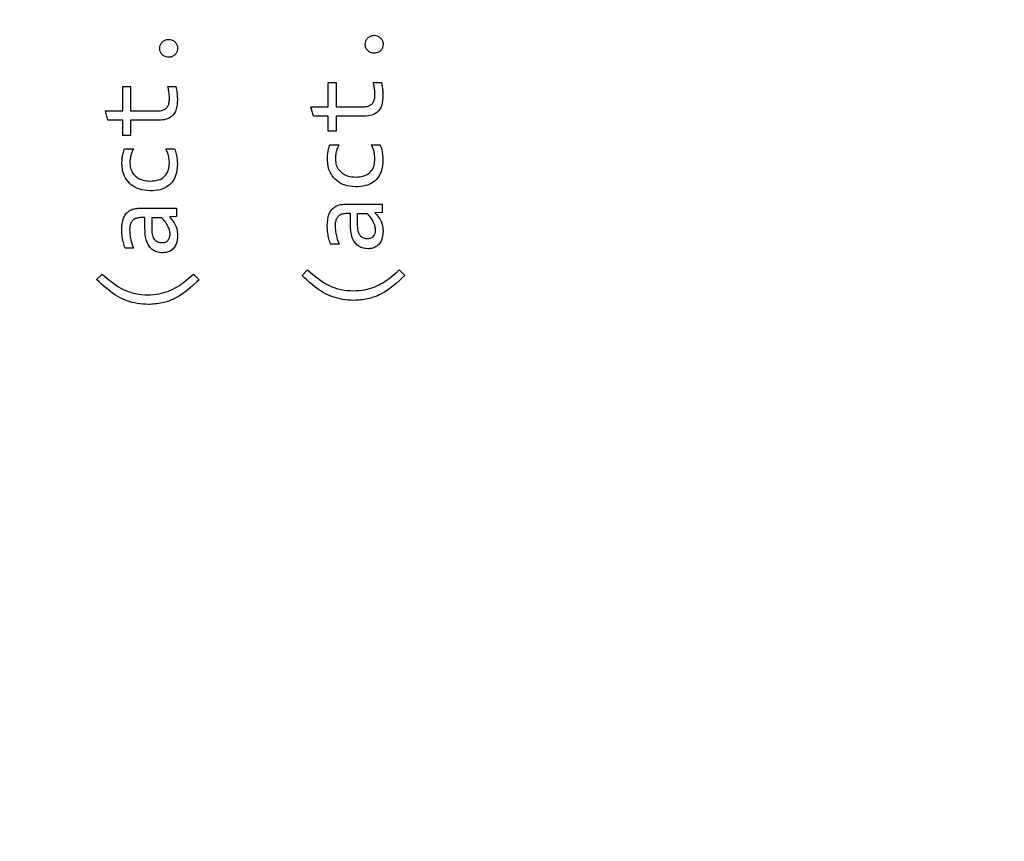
# Model space of a CAD drawing. Header units: millimetres. Extents: x 0 to 420, y 0 to 297.
# Tile 97 of 138: x 211.14 to 214.59, y 168.4 to 171.28. Entities that reach past the tile are written whole.
import ezdxf

# ---------------------------------------------------------------- set-up
doc = ezdxf.new("R2010")
doc.units = ezdxf.units.MM
doc.styles.add('SLDTEXTSTYLE0', font='TXT', dxfattribs={"width": 0.75})
doc.dimstyles.new('SLDDIMSTYLE0', dxfattribs={"dimtxt": 3.5, "dimasz": 3.302, "dimexe": 0, "dimexo": 0.0625, "dimgap": 0.875, "dimtad": 1, "dimlfac": 5, "dimrnd": 1e-09, "dimzin": 12, "dimdsep": 46, "dimtxsty": 'SLDTEXTSTYLE0', "dimsah": 1, "dimcen": 0.09, "dimadec": 0, "dimazin": 3, "dimtfac": 1, "dimtofl": 0, "dimtmove": 0, "dimatfit": 3, "dimfxl": 1, "dimfrac": 2, "dimtolj": 1, "dimtzin": 12, "dimarcsym": 0})

# ---------------------------------------------------------------- blocks, each defined once
blk = doc.blocks.new('_D_5')
at = {"color": 7, "linetype": 'Continuous', "lineweight": 18}
for p, q in [((186.436, 221.3553), (271.0027, 221.3553)), ((270.0027, 160.1553), (270.0027, 221.3553)), ((186.436, 160.1553), (271.0027, 160.1553))]:
    blk.add_line(p, q, dxfattribs=at)
for points in [[(270.0027, 221.3553), (269.4947, 218.0533), (270.5107, 218.0533)], [(270.0027, 160.1553), (270.5107, 163.4573), (269.4947, 163.4573)]]:
    blk.add_solid(points, dxfattribs=at)
at = {"color": 7, "linetype": 'Continuous', "lineweight": 18, "insert": (265.491, 186.8762), "char_height": 3.5, "attachment_point": 1, "rotation": 90, "style": 'SLDTEXTSTYLE0'}
blk.add_mtext('306', dxfattribs=at)

msp = doc.modelspace()

# ---------------------------------------------------------------- linework, layer by layer
at = {"color": 7, "linetype": 'Continuous', "lineweight": 25}
for p, q in [((211.4998, 171.0439), (211.5273, 171.0439)), ((211.4998, 170.959), (211.4998, 171.0439)), ((211.5273, 171.0439), (211.5273, 170.959)), ((211.6578, 171.0439), (211.686, 171.0439)), ((212.2191, 171.0581), (212.2466, 171.0581)), ((212.2191, 170.9732), (212.2191, 171.0581)), ((212.2466, 171.0581), (212.2466, 170.9732)), ((212.3771, 171.0581), (212.4053, 171.0581)), ((212.1587, 170.9732), (212.2191, 170.9732)), ((212.1671, 170.9404), (212.1587, 170.9732)), ((212.2466, 170.9732), (212.3425, 170.9732)), ((211.4394, 170.959), (211.4998, 170.959)), ((211.4478, 170.9262), (211.4394, 170.959)), ((211.5273, 170.959), (211.6232, 170.959)), ((212.2191, 170.9404), (212.1671, 170.9404)), ((212.2191, 170.8875), (212.2191, 170.9404)), ((212.2466, 170.9404), (212.2466, 170.8875)), ((212.3451, 170.9404), (212.2466, 170.9404)), ((211.4998, 170.9262), (211.4478, 170.9262)), ((211.4998, 170.8733), (211.4998, 170.9262)), ((211.5273, 170.9262), (211.5273, 170.8733)), ((211.6258, 170.9262), (211.5273, 170.9262)), ((211.5273, 170.8733), (211.4998, 170.8733)), ((212.2466, 170.8875), (212.2191, 170.8875)), ((212.2252, 170.8405), (212.2565, 170.8405)), ((212.3705, 170.8405), (212.4009, 170.8405)), ((211.5059, 170.8264), (211.5372, 170.8264)), ((211.6512, 170.8264), (211.6816, 170.8264)), ((212.2777, 170.6325), (212.4079, 170.6325)), ((212.4079, 170.6325), (212.4079, 170.6032)), ((211.5584, 170.6183), (211.6886, 170.6183)), ((211.6886, 170.6183), (211.6886, 170.589)), ((212.2969, 170.5996), (212.2803, 170.5996)), ((212.2969, 170.5604), (212.2969, 170.5996)), ((212.322, 170.558), (212.322, 170.5996)), ((212.322, 170.5996), (212.3555, 170.5996)), ((212.4079, 170.6032), (212.3826, 170.6025)), ((211.5776, 170.5855), (211.561, 170.5855)), ((211.5776, 170.5462), (211.5776, 170.5855)), ((211.6027, 170.5438), (211.6027, 170.5855)), ((211.6027, 170.5855), (211.6362, 170.5855)), ((211.6886, 170.589), (211.6633, 170.5883)), ((212.257, 170.4925), (212.2275, 170.4925)), ((211.5377, 170.4784), (211.5081, 170.4784)), ((211.4083, 170.3693), (211.4277, 170.3882)), ((211.7477, 170.3882), (211.7678, 170.3684)), ((212.1276, 170.3835), (212.147, 170.4024)), ((212.467, 170.4024), (212.4871, 170.3826))]:
    msp.add_line(p, q, dxfattribs=at)
for points, knots in [([(212.3487, 171.1921), (212.349, 171.1954), (212.3496, 171.2023), (212.3548, 171.2117), (212.3627, 171.2189), (212.3716, 171.2228), (212.3776, 171.2232), (212.3802, 171.2233)], [0, 0, 0, 0, 0.205919, 0.418743, 0.634132, 0.845743, 1, 1, 1, 1]), ([(212.3802, 171.2233), (212.3836, 171.223), (212.3904, 171.2224), (212.3996, 171.2171), (212.4067, 171.2094), (212.4107, 171.2005), (212.4111, 171.1945), (212.4113, 171.1921)], [0, 0, 0, 0, 0.207759, 0.417794, 0.633143, 0.848752, 1, 1, 1, 1]), ([(211.6294, 171.1779), (211.6297, 171.1813), (211.6303, 171.1882), (211.6355, 171.1975), (211.6434, 171.2047), (211.6523, 171.2086), (211.6583, 171.209), (211.6609, 171.2092)], [0, 0, 0, 0, 0.205919, 0.418743, 0.634132, 0.845743, 1, 1, 1, 1]), ([(211.6609, 171.2092), (211.6643, 171.2089), (211.6711, 171.2082), (211.6803, 171.203), (211.6874, 171.1952), (211.6914, 171.1863), (211.6918, 171.1803), (211.6919, 171.1779)], [0, 0, 0, 0, 0.207759, 0.417794, 0.633143, 0.848752, 1, 1, 1, 1]), ([(212.3802, 171.1608), (212.3768, 171.161), (212.3698, 171.1616), (212.3603, 171.1669), (212.3531, 171.1748), (212.3492, 171.1837), (212.3488, 171.1896), (212.3487, 171.1921)], [0, 0, 0, 0, 0.205634, 0.424863, 0.638617, 0.85327, 1, 1, 1, 1]), ([(212.4113, 171.1921), (212.411, 171.1887), (212.4104, 171.1817), (212.4051, 171.1724), (212.3972, 171.1652), (212.3884, 171.1613), (212.3825, 171.1609), (212.3802, 171.1608)], [0, 0, 0, 0, 0.20746, 0.423902, 0.637463, 0.856184, 1, 1, 1, 1]), ([(211.6609, 171.1466), (211.6575, 171.1469), (211.6505, 171.1475), (211.641, 171.1527), (211.6338, 171.1606), (211.6298, 171.1695), (211.6295, 171.1755), (211.6294, 171.1779)], [0, 0, 0, 0, 0.205634, 0.424863, 0.638617, 0.85327, 1, 1, 1, 1]), ([(211.6919, 171.1779), (211.6917, 171.1745), (211.6911, 171.1675), (211.6858, 171.1583), (211.6779, 171.1511), (211.6691, 171.1471), (211.6632, 171.1467), (211.6609, 171.1466)], [0, 0, 0, 0, 0.20746, 0.423902, 0.637463, 0.856184, 1, 1, 1, 1]), ([(211.6635, 171.0018), (211.6634, 171.0051), (211.6632, 171.0139), (211.6613, 171.028), (211.659, 171.0386), (211.6578, 171.0439)], [0, 0, 0, 0, 0.235101, 0.616167, 1, 1, 1, 1]), ([(211.686, 171.0439), (211.6874, 171.0373), (211.6898, 171.0263), (211.691, 171.0105), (211.6912, 171.0013), (211.6913, 170.9967)], [0, 0, 0, 0, 0.4214283, 0.7101701, 1, 1, 1, 1]), ([(212.3828, 171.016), (212.3827, 171.0193), (212.3825, 171.028), (212.3807, 171.0421), (212.3783, 171.0527), (212.3771, 171.0581)], [0, 0, 0, 0, 0.235101, 0.616167, 1, 1, 1, 1]), ([(212.4053, 171.0581), (212.4067, 171.0515), (212.4091, 171.0405), (212.4103, 171.0247), (212.4105, 171.0155), (212.4106, 171.0109)], [0, 0, 0, 0, 0.421428, 0.71017, 1, 1, 1, 1]), ([(212.3425, 170.9732), (212.3481, 170.9735), (212.3574, 170.9741), (212.3691, 170.9798), (212.3769, 170.9882), (212.3821, 171.0008), (212.3826, 171.0104), (212.3828, 171.016)], [0, 0, 0, 0, 0.249902, 0.409045, 0.568999, 0.754573, 1, 1, 1, 1]), ([(212.4106, 171.0109), (212.41, 171.0004), (212.4092, 170.9838), (212.3998, 170.9628), (212.3872, 170.9502), (212.3684, 170.9417), (212.3541, 170.9409), (212.3451, 170.9404)], [0, 0, 0, 0, 0.28426, 0.448353, 0.613848, 0.758001, 1, 1, 1, 1]), ([(211.6232, 170.959), (211.6288, 170.9594), (211.6381, 170.9599), (211.6498, 170.9656), (211.6576, 170.9741), (211.6628, 170.9866), (211.6632, 170.9963), (211.6635, 171.0018)], [0, 0, 0, 0, 0.249902, 0.409045, 0.568999, 0.754573, 1, 1, 1, 1]), ([(211.6913, 170.9967), (211.6907, 170.9862), (211.6899, 170.9696), (211.6805, 170.9486), (211.6679, 170.936), (211.6491, 170.9275), (211.6348, 170.9267), (211.6258, 170.9262)], [0, 0, 0, 0, 0.28426, 0.448353, 0.613848, 0.758001, 1, 1, 1, 1]), ([(212.2164, 170.7885), (212.2166, 170.7952), (212.217, 170.8073), (212.2198, 170.8249), (212.2234, 170.8353), (212.2252, 170.8405)], [0, 0, 0, 0, 0.377589, 0.68611, 1, 1, 1, 1]), ([(212.2565, 170.8405), (212.254, 170.8349), (212.249, 170.8241), (212.2449, 170.8067), (212.2444, 170.7951), (212.2442, 170.7892)], [0, 0, 0, 0, 0.34566, 0.668672, 1, 1, 1, 1]), ([(212.3826, 170.7905), (212.3823, 170.7965), (212.3818, 170.8081), (212.3775, 170.825), (212.3728, 170.8353), (212.3705, 170.8405)], [0, 0, 0, 0, 0.347831, 0.670052, 1, 1, 1, 1]), ([(212.4009, 170.8405), (212.403, 170.8342), (212.407, 170.8223), (212.41, 170.8041), (212.4104, 170.7924), (212.4106, 170.7865)], [0, 0, 0, 0, 0.363601, 0.679688, 1, 1, 1, 1]), ([(211.4971, 170.7743), (211.4973, 170.781), (211.4977, 170.7932), (211.5005, 170.8107), (211.5041, 170.8211), (211.5059, 170.8264)], [0, 0, 0, 0, 0.377589, 0.68611, 1, 1, 1, 1]), ([(211.5372, 170.8264), (211.5346, 170.8208), (211.5297, 170.81), (211.5256, 170.7925), (211.5251, 170.7809), (211.5249, 170.775)], [0, 0, 0, 0, 0.34566, 0.668672, 1, 1, 1, 1]), ([(211.6633, 170.7763), (211.663, 170.7824), (211.6624, 170.794), (211.6582, 170.8109), (211.6535, 170.8212), (211.6512, 170.8264)], [0, 0, 0, 0, 0.347831, 0.670052, 1, 1, 1, 1]), ([(211.6816, 170.8264), (211.6837, 170.82), (211.6877, 170.8082), (211.6907, 170.7899), (211.6911, 170.7783), (211.6913, 170.7724)], [0, 0, 0, 0, 0.363601, 0.679688, 1, 1, 1, 1]), ([(211.5961, 170.6791), (211.5824, 170.6803), (211.5586, 170.6823), (211.5284, 170.6995), (211.5088, 170.7227), (211.4985, 170.749), (211.4976, 170.7665), (211.4971, 170.7743)], [0, 0, 0, 0, 0.263772, 0.461609, 0.660132, 0.846595, 1, 1, 1, 1]), ([(211.5249, 170.775), (211.5255, 170.7682), (211.5268, 170.7546), (211.5372, 170.7367), (211.5525, 170.7234), (211.5723, 170.7147), (211.587, 170.7138), (211.595, 170.7133)], [0, 0, 0, 0, 0.19477, 0.389023, 0.578664, 0.77178, 1, 1, 1, 1]), ([(211.595, 170.7133), (211.6049, 170.7138), (211.6209, 170.7147), (211.6413, 170.7244), (211.6539, 170.7376), (211.662, 170.7555), (211.6628, 170.7688), (211.6633, 170.7763)], [0, 0, 0, 0, 0.27932, 0.452142, 0.625989, 0.786548, 1, 1, 1, 1]), ([(211.6913, 170.7724), (211.6904, 170.7587), (211.6889, 170.7364), (211.6739, 170.7088), (211.6546, 170.6918), (211.6278, 170.6808), (211.6079, 170.6798), (211.5961, 170.6791)], [0, 0, 0, 0, 0.267224, 0.436799, 0.606966, 0.767683, 1, 1, 1, 1]), ([(212.3154, 170.6933), (212.3018, 170.6944), (212.2779, 170.6964), (212.2477, 170.7137), (212.2281, 170.7369), (212.2178, 170.7632), (212.2169, 170.7806), (212.2164, 170.7885)], [0, 0, 0, 0, 0.2637721, 0.4616092, 0.6601322, 0.8465954, 1, 1, 1, 1]), ([(212.2442, 170.7892), (212.2448, 170.7824), (212.2461, 170.7688), (212.2565, 170.7509), (212.2718, 170.7376), (212.2916, 170.7289), (212.3063, 170.728), (212.3143, 170.7275)], [0, 0, 0, 0, 0.19477, 0.389023, 0.578664, 0.77178, 1, 1, 1, 1]), ([(212.3143, 170.7275), (212.3242, 170.728), (212.3403, 170.7289), (212.3606, 170.7385), (212.3732, 170.7518), (212.3813, 170.7697), (212.3821, 170.7829), (212.3826, 170.7905)], [0, 0, 0, 0, 0.27932, 0.452142, 0.625989, 0.786548, 1, 1, 1, 1]), ([(212.4106, 170.7865), (212.4097, 170.7729), (212.4082, 170.7506), (212.3932, 170.723), (212.3739, 170.706), (212.3471, 170.695), (212.3272, 170.6939), (212.3154, 170.6933)], [0, 0, 0, 0, 0.267224, 0.436799, 0.606966, 0.767683, 1, 1, 1, 1]), ([(212.2156, 170.5587), (212.2164, 170.5724), (212.2176, 170.5923), (212.2309, 170.6148), (212.245, 170.626), (212.2613, 170.6317), (212.2723, 170.6322), (212.2777, 170.6325)], [0, 0, 0, 0, 0.370367, 0.534357, 0.699215, 0.852651, 1, 1, 1, 1]), ([(211.4962, 170.5445), (211.4971, 170.5582), (211.4983, 170.5781), (211.5116, 170.6006), (211.5257, 170.6118), (211.542, 170.6176), (211.553, 170.6181), (211.5584, 170.6183)], [0, 0, 0, 0, 0.370367, 0.534357, 0.699215, 0.852651, 1, 1, 1, 1]), ([(212.2803, 170.5996), (212.2754, 170.5992), (212.2666, 170.5985), (212.2557, 170.592), (212.248, 170.5827), (212.2439, 170.5702), (212.2435, 170.561), (212.2433, 170.5562)], [0, 0, 0, 0, 0.2294394, 0.4011974, 0.5730848, 0.7810961, 1, 1, 1, 1]), ([(212.3555, 170.5996), (212.3599, 170.5946), (212.3679, 170.5852), (212.3765, 170.5707), (212.3824, 170.5569), (212.3834, 170.5477), (212.3839, 170.543)], [0, 0, 0, 0, 0.310151, 0.572624, 0.782049, 1, 1, 1, 1]), ([(212.3826, 170.6025), (212.3871, 170.5976), (212.3981, 170.5855), (212.4093, 170.5631), (212.4106, 170.5456), (212.4113, 170.5377)], [0, 0, 0, 0, 0.2763946, 0.6760221, 1, 1, 1, 1]), ([(211.561, 170.5855), (211.556, 170.5851), (211.5473, 170.5844), (211.5364, 170.5778), (211.5287, 170.5685), (211.5246, 170.556), (211.5242, 170.5468), (211.524, 170.5421)], [0, 0, 0, 0, 0.229439, 0.401197, 0.573085, 0.781096, 1, 1, 1, 1]), ([(211.6362, 170.5855), (211.6442, 170.5757), (211.6553, 170.5621), (211.6633, 170.5418), (211.6642, 170.5329), (211.6646, 170.5288)], [0, 0, 0, 0, 0.583986, 0.811533, 1, 1, 1, 1]), ([(211.6633, 170.5883), (211.6678, 170.5834), (211.6788, 170.5713), (211.69, 170.549), (211.6913, 170.5314), (211.6919, 170.5235)], [0, 0, 0, 0, 0.276395, 0.676022, 1, 1, 1, 1]), ([(212.3575, 170.4767), (212.3507, 170.4772), (212.3382, 170.4781), (212.322, 170.4872), (212.309, 170.5015), (212.2984, 170.5264), (212.2975, 170.5473), (212.2969, 170.5604)], [0, 0, 0, 0, 0.173719, 0.318793, 0.463563, 0.665149, 1, 1, 1, 1]), ([(211.5081, 170.4784), (211.5061, 170.4847), (211.5019, 170.4974), (211.4974, 170.5195), (211.4967, 170.5353), (211.4962, 170.5445)], [0, 0, 0, 0, 0.2967622, 0.5936204, 1, 1, 1, 1]), ([(211.524, 170.5421), (211.5243, 170.5354), (211.5248, 170.522), (211.5295, 170.5006), (211.5348, 170.4863), (211.5377, 170.4784)], [0, 0, 0, 0, 0.306039, 0.612043, 1, 1, 1, 1]), ([(211.6382, 170.4625), (211.6314, 170.463), (211.6189, 170.464), (211.6027, 170.473), (211.5897, 170.4873), (211.5791, 170.5122), (211.5781, 170.5332), (211.5776, 170.5462)], [0, 0, 0, 0, 0.173719, 0.318793, 0.463563, 0.665149, 1, 1, 1, 1]), ([(211.6371, 170.4971), (211.6345, 170.4972), (211.6296, 170.4974), (211.6227, 170.4996), (211.6167, 170.5032), (211.6116, 170.5083), (211.6076, 170.515), (211.6034, 170.5269), (211.603, 170.5368), (211.6027, 170.5438)], [0, 0, 0, 0, 0.116516, 0.223436, 0.326257, 0.43112, 0.549887, 0.681582, 1, 1, 1, 1]), ([(211.6646, 170.5288), (211.6643, 170.524), (211.6639, 170.517), (211.6602, 170.5088), (211.6567, 170.5043), (211.6525, 170.501), (211.6462, 170.4978), (211.6408, 170.4974), (211.6371, 170.4971)], [0, 0, 0, 0, 0.304398, 0.434566, 0.557593, 0.663011, 0.768996, 1, 1, 1, 1]), ([(212.2275, 170.4925), (212.2254, 170.4989), (212.2212, 170.5116), (212.2168, 170.5337), (212.216, 170.5495), (212.2156, 170.5587)], [0, 0, 0, 0, 0.296762, 0.59362, 1, 1, 1, 1]), ([(212.2433, 170.5562), (212.2436, 170.5495), (212.2441, 170.5362), (212.2489, 170.5147), (212.2541, 170.5005), (212.257, 170.4925)], [0, 0, 0, 0, 0.306039, 0.612043, 1, 1, 1, 1]), ([(212.3564, 170.5113), (212.3521, 170.5116), (212.3446, 170.5122), (212.3353, 170.5177), (212.3281, 170.526), (212.3228, 170.5398), (212.3223, 170.5512), (212.322, 170.558)], [0, 0, 0, 0, 0.193375, 0.338186, 0.482805, 0.690679, 1, 1, 1, 1]), ([(212.3839, 170.543), (212.3837, 170.5384), (212.3833, 170.5308), (212.3786, 170.521), (212.3722, 170.5149), (212.3643, 170.5118), (212.359, 170.5114), (212.3564, 170.5113)], [0, 0, 0, 0, 0.288066, 0.477588, 0.668502, 0.833986, 1, 1, 1, 1]), ([(212.4113, 170.5377), (212.4105, 170.5271), (212.4093, 170.5111), (212.3983, 170.4925), (212.3859, 170.4824), (212.3715, 170.4774), (212.3621, 170.4769), (212.3575, 170.4767)], [0, 0, 0, 0, 0.340438, 0.514985, 0.690695, 0.85096, 1, 1, 1, 1]), ([(211.6919, 170.5235), (211.6912, 170.513), (211.69, 170.4969), (211.679, 170.4783), (211.6665, 170.4682), (211.6522, 170.4633), (211.6427, 170.4628), (211.6382, 170.4625)], [0, 0, 0, 0, 0.340438, 0.514985, 0.690695, 0.85096, 1, 1, 1, 1]), ([(211.4277, 170.3882), (211.4516, 170.3676), (211.4866, 170.3375), (211.5443, 170.3179), (211.5731, 170.3162), (211.5875, 170.3153)], [0, 0, 0, 0, 0.52045, 0.760302, 1, 1, 1, 1]), ([(211.5875, 170.3153), (211.6009, 170.3161), (211.6369, 170.3182), (211.6944, 170.3411), (211.7295, 170.3722), (211.7477, 170.3882)], [0, 0, 0, 0, 0.222899, 0.598323, 1, 1, 1, 1]), ([(212.147, 170.4024), (212.1709, 170.3818), (212.2059, 170.3517), (212.2636, 170.3321), (212.2924, 170.3303), (212.3068, 170.3295)], [0, 0, 0, 0, 0.5204504, 0.760302, 1, 1, 1, 1]), ([(212.3068, 170.3295), (212.3202, 170.3302), (212.3562, 170.3324), (212.4137, 170.3552), (212.4489, 170.3863), (212.467, 170.4024)], [0, 0, 0, 0, 0.2228994, 0.5983233, 1, 1, 1, 1]), ([(211.5899, 170.2818), (211.5765, 170.2825), (211.5393, 170.2845), (211.4725, 170.3089), (211.4316, 170.3473), (211.4083, 170.3693)], [0, 0, 0, 0, 0.194004, 0.539775, 1, 1, 1, 1]), ([(211.7678, 170.3684), (211.7413, 170.344), (211.7027, 170.3085), (211.638, 170.285), (211.6059, 170.2828), (211.5899, 170.2818)], [0, 0, 0, 0, 0.525722, 0.763802, 1, 1, 1, 1]), ([(212.3092, 170.296), (212.2958, 170.2967), (212.2586, 170.2987), (212.1918, 170.3231), (212.151, 170.3615), (212.1276, 170.3835)], [0, 0, 0, 0, 0.194004, 0.539775, 1, 1, 1, 1]), ([(212.4871, 170.3826), (212.4606, 170.3582), (212.4221, 170.3227), (212.3573, 170.2991), (212.3252, 170.297), (212.3092, 170.296)], [0, 0, 0, 0, 0.525722, 0.763802, 1, 1, 1, 1])]:
    msp.add_open_spline(points, degree=3, knots=knots, dxfattribs=at)

# ---------------------------------------------------------------- dimensions: what is measured, and where the dimension line sits
at = {"color": 7, "linetype": 'Continuous', "lineweight": 18}
dim = msp.add_linear_dim(base=(270.0027, 221.3553), p1=(185.436, 160.1553), p2=(185.436, 221.3553), angle=90, dimstyle='SLDDIMSTYLE0', dxfattribs=at)
dim.commit()
dim.dimension.update_dxf_attribs({"geometry": '_D_5', "text_midpoint": (270.0027, 190.7553), "dimtype": 160})

doc.saveas('drawing.dxf')
